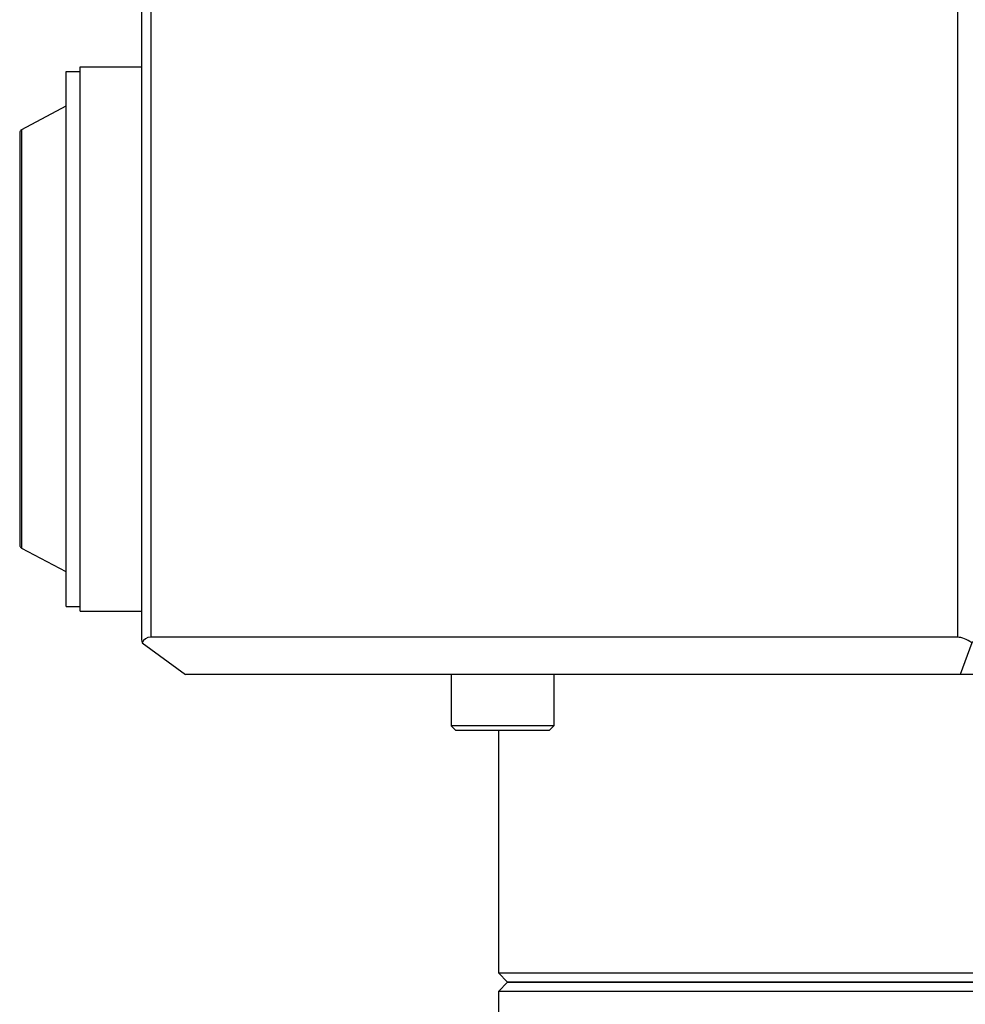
# Model space of a CAD drawing. Header units: millimetres. Extents: x 0 to 2550, y 0 to 1188.
# Tile 157 of 221: x 702.75 to 707.83, y 285.07 to 290.35. Entities that reach past the tile are written whole.
import ezdxf

# ---------------------------------------------------------------- set-up
doc = ezdxf.new("R2010")
doc.units = ezdxf.units.MM
doc.header["$LTSCALE"] = 46.255
for name, color, linetype in [('_AT4115_P1P1_1_PBL547', 7, 'CONTINUOUS'), ('_AT4115_P2P2_1_PBL543', 7, 'CONTINUOUS'), ('A2400104_ABL516', 7, 'CONTINUOUS'), ('A2420101_ABL534', 7, 'CONTINUOUS'), ('A2440103_ABL518', 7, 'CONTINUOUS'), ('A2450103_ABL517', 7, 'CONTINUOUS'), ('AT4115-AT541_1_2_ABL542', 7, 'CONTINUOUS'), ('E2030801_ABL539', 7, 'CONTINUOUS'), ('M2420103_PBL535', 7, 'CONTINUOUS'), ('M2420202_PBL546', 7, 'CONTINUOUS'), ('M2440103_PBL525', 7, 'CONTINUOUS'), ('P9140503_BOLT_PBL538', 7, 'CONTINUOUS'), ('SWITCH_ABL540', 7, 'CONTINUOUS'), ('SWITCH_CASE_ABL541', 7, 'CONTINUOUS'), ('오른쪽_15_VBL487', 7, 'CONTINUOUS')]:
    doc.layers.add(name, color=color, linetype=linetype)

# ---------------------------------------------------------------- blocks, each defined once
blk = doc.blocks.new('M2440103_PBL525', base_point=(708.7193, 283.3131))
at = {"layer": 'M2440103_PBL525', "color": 7}
for p, q in [((705.3693, 285.1881), (705.3193, 285.1381)), ((712.1193, 285.1381), (705.3193, 285.1381)), ((705.3193, 285.1381), (705.3193, 284.7381)), ((712.0693, 285.1881), (705.3693, 285.1881)), ((712.0693, 285.1881), (712.1193, 285.1381)), ((712.1193, 285.1381), (712.1193, 284.7381)), ((712.1193, 284.7381), (705.3193, 284.7381)), ((705.3693, 284.6881), (705.3193, 284.7381)), ((712.0693, 284.6881), (712.1193, 284.7381)), ((706.939, 284.6881), (705.3751, 284.6881)), ((705.9693, 284.6881), (705.9693, 281.4581)), ((710.2743, 284.6881), (707.1616, 284.6881)), ((712.0666, 284.6881), (710.4972, 284.6881)), ((711.4693, 284.6881), (711.4693, 281.4581)), ((711.4693, 281.4581), (705.9693, 281.4581)), ((705.9893, 281.4381), (705.9693, 281.4581)), ((711.4493, 281.4381), (711.4693, 281.4581)), ((711.4493, 281.4381), (705.9893, 281.4381))]:
    blk.add_line(p, q, dxfattribs=at)
blk = doc.blocks.new('A2440103_ABL518', base_point=(708.7193, 282.4881))
at = {"layer": 'M2440103_PBL525'}
blk.add_blockref('M2440103_PBL525', (708.7193, 283.3131), dxfattribs=at)
blk = doc.blocks.new('A2450103_ABL517', base_point=(708.7193, 282.4881))
at = {"layer": 'A2440103_ABL518'}
blk.add_blockref('A2440103_ABL518', (708.7193, 282.4881), dxfattribs=at)
blk = doc.blocks.new('M2420103_PBL535', base_point=(708.7193, 285.8631))
at = {"layer": 'M2420103_PBL535', "color": 7}
for p, q in [((705.3193, 286.5381), (705.3193, 285.2381)), ((712.1193, 286.5381), (712.1193, 285.2381)), ((705.3193, 285.2381), (712.1193, 285.2381)), ((705.3693, 285.1881), (705.3193, 285.2381)), ((712.0693, 285.1881), (712.1193, 285.2381)), ((705.3693, 285.1881), (712.0693, 285.1881))]:
    blk.add_line(p, q, dxfattribs=at)
blk = doc.blocks.new('A2420101_ABL534', base_point=(708.7193, 285.8631))
at = {"layer": 'M2420103_PBL535'}
blk.add_blockref('M2420103_PBL535', (708.7193, 285.8631), dxfattribs=at)
blk = doc.blocks.new('P9140503_BOLT_PBL538', base_point=(705.3418, 286.6881))
at = {"layer": 'P9140503_BOLT_PBL538', "color": 7}
for p, q in [((705.0668, 286.8381), (705.0668, 286.5631)), ((705.6168, 286.8381), (705.6168, 286.5631)), ((705.6168, 286.5631), (705.0668, 286.5631)), ((705.0918, 286.5381), (705.0668, 286.5631)), ((705.5918, 286.5381), (705.6168, 286.5631)), ((705.5918, 286.5381), (705.0918, 286.5381))]:
    blk.add_line(p, q, dxfattribs=at)
blk = doc.blocks.new('_AT4115_P2P2_1_PBL543', base_point=(702.8749, 288.6381))
at = {"layer": '_AT4115_P2P2_1_PBL543', "color": 7}
for p, q in [((702.7621, 289.7615), (702.9996, 289.8879)), ((702.7502, 289.7391), (702.7502, 287.537)), ((702.9996, 287.3883), (702.7621, 287.5147))]:
    blk.add_line(p, q, dxfattribs=at)
at = {"layer": '_AT4115_P2P2_1_PBL543', "color": 2}
blk.add_line((702.7621, 287.5147), (702.7621, 289.7615), dxfattribs=at)
at = {"layer": '_AT4115_P2P2_1_PBL543', "color": 7}
for points, knots in [([(702.7621, 289.7615), (702.7601, 289.7604), (702.7564, 289.7577), (702.7526, 289.7521), (702.7506, 289.7458), (702.7502, 289.7414), (702.7502, 289.7391)], [0, 0, 0, 0, 0.258831, 0.50299, 0.747048, 1, 1, 1, 1]), ([(702.7502, 287.537), (702.7502, 287.5347), (702.7506, 287.5303), (702.7526, 287.524), (702.7564, 287.5185), (702.7601, 287.5157), (702.7621, 287.5147)], [0, 0, 0, 0, 0.252955, 0.497014, 0.741169, 1, 1, 1, 1])]:
    blk.add_open_spline(points, degree=3, knots=knots, dxfattribs=at)
blk = doc.blocks.new('_AT4115_P1P1_1_PBL547', base_point=(703.2019, 288.6381))
at = {"layer": '_AT4115_P1P1_1_PBL547', "color": 7}
for p, q in [((702.9996, 290.0732), (703.0749, 290.0732)), ((702.9996, 287.203), (702.9996, 290.0732)), ((703.0749, 290.0986), (703.4042, 290.0986)), ((703.0749, 287.1776), (703.0749, 290.0986)), ((702.9996, 287.203), (703.0749, 287.203)), ((703.0749, 287.1776), (703.4042, 287.1776))]:
    blk.add_line(p, q, dxfattribs=at)
blk = doc.blocks.new('AT4115-AT541_1_2_ABL542', base_point=(703.0772, 288.6381))
at = {"layer": '_AT4115_P1P1_1_PBL547'}
blk.add_blockref('_AT4115_P1P1_1_PBL547', (703.2019, 288.6381), dxfattribs=at)
at = {"layer": '_AT4115_P2P2_1_PBL543'}
blk.add_blockref('_AT4115_P2P2_1_PBL543', (702.8749, 288.6381), dxfattribs=at)
blk = doc.blocks.new('SWITCH_CASE_ABL541', base_point=(703.0772, 288.6381))
at = {"layer": 'AT4115-AT541_1_2_ABL542'}
blk.add_blockref('AT4115-AT541_1_2_ABL542', (703.0772, 288.6381), dxfattribs=at)
blk = doc.blocks.new('SWITCH_ABL540', base_point=(703.0772, 288.6381))
at = {"layer": 'SWITCH_CASE_ABL541'}
blk.add_blockref('SWITCH_CASE_ABL541', (703.0772, 288.6381), dxfattribs=at)
blk = doc.blocks.new('E2030801_ABL539', base_point=(703.0772, 288.6381))
at = {"layer": 'SWITCH_ABL540'}
blk.add_blockref('SWITCH_ABL540', (703.0772, 288.6381), dxfattribs=at)
blk = doc.blocks.new('M2420202_PBL546', base_point=(708.3368, 288.8131))
at = {"layer": 'M2420202_PBL546', "color": 7}
for p, q in [((703.4042, 290.7881), (713.2693, 290.7881)), ((703.4042, 290.7881), (703.4042, 287.0247)), ((709.104, 289.6381), (709.104, 290.7881)), ((713.2693, 287.0381), (713.2693, 290.7881)), ((709.104, 287.0381), (709.104, 287.2981)), ((707.7844, 287.0381), (703.4542, 287.0381)), ((707.921, 287.0381), (713.2693, 287.0381)), ((713.0693, 286.8381), (713.2693, 287.0381)), ((703.4076, 287.0088), (703.6408, 286.8381)), ((707.8602, 287.0088), (707.7978, 286.8381)), ((713.0693, 286.8381), (703.6408, 286.8381))]:
    blk.add_line(p, q, dxfattribs=at)
at = {"layer": 'M2420202_PBL546', "color": 2}
for p, q in [((703.4542, 290.7881), (703.4542, 287.0381)), ((707.7844, 290.7881), (707.7844, 287.0381)), ((707.921, 290.7881), (707.921, 287.0381))]:
    blk.add_line(p, q, dxfattribs=at)
at = {"layer": 'M2420202_PBL546', "color": 7}
blk.add_arc((744.7484, 265.4742), 41.6597, 148.8273, 149.14825, dxfattribs=at)
for centre, major_axis, ratio, start_param, end_param in [((703.5042, 286.9381), (-0.0866, 0.0866), 0.57735, -0.523599, 0.261799), ((707.8344, 286.9381), (-0.0866, 0.0866), 0.57735, -1.308997, -0.523599), ((707.8344, 286.9381), (0.0966, 0.0966), 0.267949, 0.261799, 1.047198), ((703.5042, 286.9381), (-0.0966, 0.0966), 0.267949, 0.261799, 0.523599)]:
    blk.add_ellipse(centre, major_axis=major_axis, ratio=ratio, start_param=start_param, end_param=end_param, dxfattribs=at)
blk = doc.blocks.new('A2400104_ABL516', base_point=(709.3597, 286.3881))
at = {"layer": 'A2420101_ABL534'}
blk.add_blockref('A2420101_ABL534', (708.7193, 285.8631), dxfattribs=at)
at = {"layer": 'A2450103_ABL517'}
blk.add_blockref('A2450103_ABL517', (708.7193, 282.4881), dxfattribs=at)
at = {"layer": 'E2030801_ABL539'}
blk.add_blockref('E2030801_ABL539', (703.0772, 288.6381), dxfattribs=at)
at = {"layer": 'M2420202_PBL546'}
blk.add_blockref('M2420202_PBL546', (708.3368, 288.8131), dxfattribs=at)
at = {"layer": 'P9140503_BOLT_PBL538'}
blk.add_blockref('P9140503_BOLT_PBL538', (705.3418, 286.6881), dxfattribs=at)
blk = doc.blocks.new('오른쪽_15_VBL487', base_point=(708.7193, 301.6387))
at = {"layer": 'A2400104_ABL516'}
blk.add_blockref('A2400104_ABL516', (709.3597, 286.3881), dxfattribs=at)

msp = doc.modelspace()

# ---------------------------------------------------------------- block references
at = {"layer": '오른쪽_15_VBL487'}
msp.add_blockref('오른쪽_15_VBL487', (708.7193, 301.6387), dxfattribs=at)

doc.saveas('drawing.dxf')
